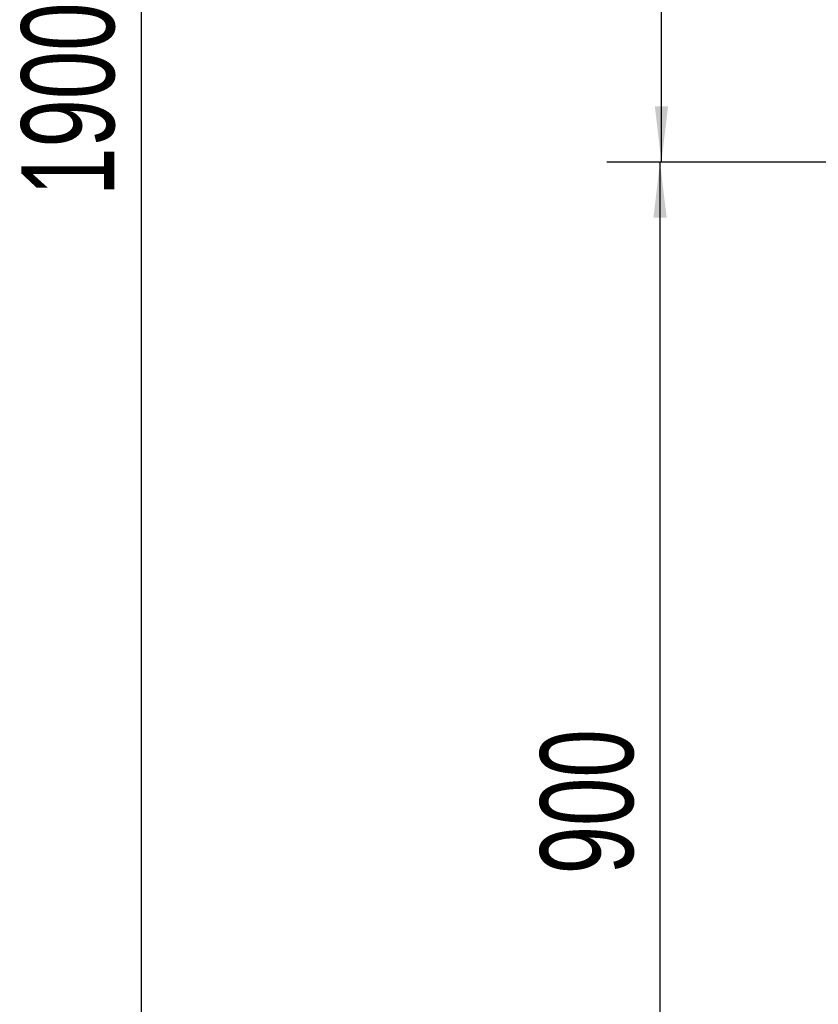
# Model space of a CAD drawing. Header units: millimetres. Extents: x 192 to 260, y 66 to 212.
# Tile 6 of 14: x 192 to 222, y 103 to 141. Entities that reach past the tile are written whole.
import ezdxf

# ---------------------------------------------------------------- set-up
doc = ezdxf.new("R2010")
doc.units = ezdxf.units.MM
doc.layers.add('10', color=7, linetype='Continuous')
doc.styles.add('SLDTEXTSTYLE0', font='TXT', dxfattribs={"width": 0.7})
doc.dimstyles.new('SLDDIMSTYLE0', dxfattribs={"dimtxt": 3.5, "dimasz": 2.1, "dimexe": 0, "dimexo": 0.0625, "dimgap": 0.875, "dimtad": 2, "dimdec": 3, "dimlfac": 15.77, "dimrnd": 1e-09, "dimzin": 12, "dimdsep": 46, "dimtxsty": 'SLDTEXTSTYLE0', "dimsah": 1, "dimcen": 0.09, "dimadec": 0, "dimazin": 3, "dimtfac": 1, "dimtdec": 3, "dimtofl": 0, "dimtmove": 0, "dimatfit": 3, "dimfxl": 0, "dimfrac": 2, "dimtolj": 1, "dimtzin": 12, "dimarcsym": 0})

# ---------------------------------------------------------------- blocks, each defined once
blk = doc.blocks.new('_D_1')
at = {"layer": '10'}
for p, q in [((243.244, 135.208), (214.164, 135.208)), ((216.164, 78.138), (216.164, 135.208)), ((224.512, 78.138), (214.164, 78.138))]:
    blk.add_line(p, q, dxfattribs=at)
for points in [[(216.164, 135.208), (215.914, 133.108), (216.414, 133.108)], [(216.164, 78.138), (216.414, 80.238), (215.914, 80.238)]]:
    blk.add_solid(points, dxfattribs=at)
at = {"layer": '10', "insert": (211.653, 108.371), "char_height": 3.5, "attachment_point": 1, "rotation": 90, "style": 'SLDTEXTSTYLE0'}
blk.add_mtext('900', dxfattribs=at)
blk = doc.blocks.new('_D_2')
at = {"layer": '10'}
for p, q in [((238.928, 190.693), (214.217, 190.693)), ((216.217, 135.208), (216.217, 190.693)), ((227.317, 135.208), (214.217, 135.208))]:
    blk.add_line(p, q, dxfattribs=at)
for points in [[(216.217, 190.693), (215.967, 188.593), (216.467, 188.593)], [(216.217, 135.208), (216.467, 137.308), (215.967, 137.308)]]:
    blk.add_solid(points, dxfattribs=at)
at = {"layer": '10', "insert": (211.706, 161.278), "char_height": 3.5, "attachment_point": 1, "rotation": 90, "style": 'SLDTEXTSTYLE0'}
blk.add_mtext('875', dxfattribs=at)
blk = doc.blocks.new('_D_4')
at = {"layer": '10'}
for p, q in [((229.57, 198.62), (194.616, 198.62)), ((196.616, 198.62), (196.616, 78.138)), ((224.512, 78.138), (194.616, 78.138))]:
    blk.add_line(p, q, dxfattribs=at)
for points in [[(196.616, 198.62), (196.366, 196.52), (196.866, 196.52)], [(196.616, 78.138), (196.866, 80.238), (196.366, 80.238)]]:
    blk.add_solid(points, dxfattribs=at)
at = {"layer": '10', "insert": (192.104, 133.932), "char_height": 3.5, "attachment_point": 1, "rotation": 90, "style": 'SLDTEXTSTYLE0'}
blk.add_mtext('1900', dxfattribs=at)

msp = doc.modelspace()

# ---------------------------------------------------------------- dimensions: what is measured, and where the dimension line sits
at = {"layer": '10'}
for base, p1, p2, picture, middle in [((196.615786, 78.137753), (229.569865, 198.61968), (224.51187, 78.137753), '_D_4', (196.615786, 137.002112)), ((216.217367, 190.693238), (227.317109, 135.208139), (238.927667, 190.693238), '_D_2', (216.217367, 163.577716)), ((216.164249, 135.208139), (224.51187, 78.137753), (243.243808, 135.208139), '_D_1', (216.164249, 110.672438))]:
    dim = msp.add_linear_dim(base=base, p1=p1, p2=p2, angle=90, dimstyle='SLDDIMSTYLE0', dxfattribs=at)
    dim.commit()
    dim.dimension.update_dxf_attribs({"geometry": picture, "text_midpoint": middle, "dimtype": 160})

doc.saveas('drawing.dxf')
